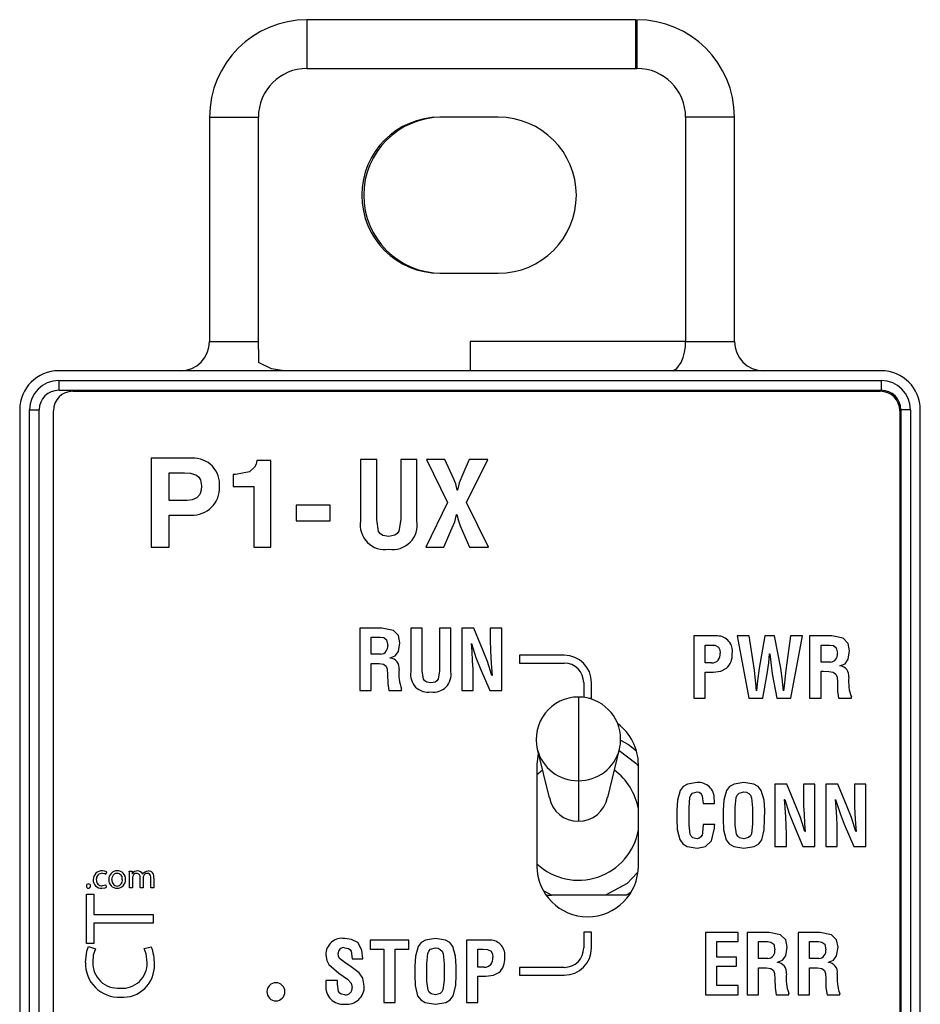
# Model space of a CAD drawing. Header units: millimetres. Extents: x 0 to 1397, y 0 to 1080.
# Tile 5 of 28: x 406 to 464, y 384 to 447. Entities that reach past the tile are written whole.
import ezdxf

# ---------------------------------------------------------------- set-up
doc = ezdxf.new("R2010")
doc.units = ezdxf.units.MM
doc.header["$LTSCALE"] = 5

msp = doc.modelspace()

# ---------------------------------------------------------------- linework, layer by layer
for p, q in [((424.769, 444), (424.769, 447.125)), ((445.831, 447.125), (424.769, 447.125)), ((445.831, 444), (445.831, 447.125)), ((445.894, 447.125), (445.894, 444)), ((424.769, 444), (445.894, 444)), ((418.519, 440.875), (421.644, 440.875)), ((418.519, 440.875), (418.519, 426.5)), ((421.644, 425.998), (421.644, 440.875)), ((437.019, 440.875), (433.269, 440.875)), ((452.144, 440.875), (449.019, 440.875)), ((449.019, 440.875), (449.019, 426.5)), ((452.144, 426.5), (452.144, 440.875)), ((433.269, 430.875), (437.019, 430.875)), ((418.519, 426.5), (421.644, 426.5)), ((421.644, 425.998), (421.644, 425.148)), ((435.206, 426.5), (435.206, 424.625)), ((449.019, 426.5), (435.206, 426.5)), ((449.019, 426.5), (452.144, 426.5)), ((461.554, 424.625), (408.854, 424.625)), ((408.854, 424), (408.854, 423.375)), ((408.854, 424), (461.554, 424)), ((461.554, 424), (461.554, 423.375)), ((408.854, 423.375), (461.554, 423.375)), ((409.761, 423.311), (461.49, 423.311)), ((406.354, 422.125), (406.354, 234.625)), ((406.979, 422.125), (407.604, 422.125)), ((406.979, 234.625), (406.979, 422.125)), ((407.604, 234.625), (407.604, 422.125)), ((408.511, 235.204), (408.511, 422.061)), ((462.74, 422.061), (462.74, 235.204)), ((462.804, 422.125), (462.804, 234.625)), ((463.429, 422.125), (462.804, 422.125)), ((463.429, 422.125), (463.429, 234.625)), ((464.054, 234.625), (464.054, 422.125)), ((417.395, 419.014), (414.774, 419.014)), ((414.774, 419.014), (414.774, 413.319)), ((422.449, 418.872), (421.555, 418.872)), ((422.449, 413.319), (422.449, 418.872)), ((428.19, 418.949), (428.19, 415.006)), ((429.225, 418.949), (428.19, 418.949)), ((429.225, 415.096), (429.225, 418.949)), ((431.798, 418.949), (430.763, 418.949)), ((430.763, 418.949), (430.763, 415.096)), ((431.797, 415.006), (431.798, 418.949)), ((433.602, 418.949), (432.422, 418.949)), ((432.422, 418.949), (433.752, 416.174)), ((434.173, 417.674), (433.602, 418.949)), ((435.15, 418.949), (434.744, 417.996)), ((434.984, 416.174), (436.337, 418.949)), ((436.337, 418.949), (435.15, 418.949)), ((415.936, 418.081), (416.911, 418.081)), ((415.936, 416.306), (415.936, 418.081)), ((420.182, 417.987), (420.024, 417.987)), ((420.024, 417.987), (420.024, 417.205)), ((420.024, 417.205), (421.36, 417.205)), ((421.36, 417.205), (421.36, 413.319)), ((434.397, 416.97), (434.376, 416.969)), ((417.074, 416.306), (415.936, 416.306)), ((424.068, 416.018), (424.068, 415.002)), ((426.254, 416.018), (424.068, 416.018)), ((426.254, 415.002), (426.254, 416.018)), ((433.752, 416.174), (432.37, 413.324)), ((436.382, 413.324), (434.984, 416.174)), ((415.936, 413.319), (415.936, 415.373)), ((415.936, 415.373), (417.346, 415.373)), ((434.345, 415.409), (434.361, 415.409)), ((424.068, 415.002), (426.254, 415.002)), ((434.578, 414.696), (435.18, 413.324)), ((433.519, 413.324), (433.985, 414.359)), ((414.774, 413.319), (415.936, 413.319)), ((421.36, 413.319), (422.449, 413.319)), ((432.37, 413.324), (433.519, 413.324)), ((435.18, 413.324), (436.382, 413.324)), ((428.147, 408.14), (428.147, 404.144)), ((429.564, 408.14), (428.147, 408.14)), ((431.411, 408.14), (431.411, 405.336)), ((432.147, 408.14), (431.411, 408.14)), ((432.147, 405.4), (432.147, 408.14)), ((433.977, 408.14), (433.241, 408.14)), ((433.241, 408.14), (433.241, 405.4)), ((433.976, 405.336), (433.977, 408.14)), ((434.675, 408.14), (434.675, 404.14)), ((435.439, 408.14), (434.675, 408.14)), ((436.05, 406.682), (435.439, 408.14)), ((437.241, 408.14), (436.505, 408.14)), ((436.505, 408.14), (436.505, 407.354)), ((437.241, 404.14), (437.241, 408.14)), ((449.543, 407.636), (449.543, 403.636)), ((451.062, 407.636), (449.543, 407.636)), ((452.313, 407.636), (453.077, 403.636)), ((453.087, 407.636), (452.313, 407.636)), ((453.423, 405.443), (453.087, 407.636)), ((454.102, 407.636), (453.739, 405.556)), ((454.722, 407.636), (454.102, 407.636)), ((455.122, 405.556), (454.722, 407.636)), ((455.736, 407.636), (455.437, 405.443)), ((456.511, 407.636), (455.736, 407.636)), ((455.768, 403.636), (456.511, 407.636)), ((456.962, 407.636), (456.962, 403.64)), ((458.379, 407.636), (456.962, 407.636)), ((428.882, 407.552), (429.45, 407.552)), ((428.882, 406.458), (428.882, 407.552)), ((435.295, 407.15), (435.306, 407.15)), ((450.279, 407.048), (450.623, 407.048)), ((450.279, 405.905), (450.279, 407.048)), ((457.698, 405.954), (457.698, 407.048)), ((457.698, 407.048), (458.265, 407.048)), ((429.482, 406.458), (428.882, 406.458)), ((441.24, 406.39), (438.365, 406.39)), ((438.365, 406.39), (438.365, 405.89)), ((454.401, 406.483), (454.412, 406.483)), ((428.882, 404.144), (428.882, 405.871)), ((428.882, 405.871), (429.018, 405.871)), ((430.091, 406.213), (430.091, 406.223)), ((438.365, 405.89), (441.24, 405.89)), ((450.681, 405.905), (450.279, 405.905)), ((458.297, 405.954), (457.698, 405.954)), ((435.859, 405.563), (436.472, 404.14)), ((450.279, 405.317), (450.784, 405.317)), ((450.279, 403.636), (450.279, 405.317)), ((453.974, 403.636), (454.241, 405.202)), ((454.572, 405.202), (454.871, 403.636)), ((457.698, 403.64), (457.698, 405.367)), ((457.698, 405.367), (457.834, 405.367)), ((458.906, 405.709), (458.907, 405.719)), ((435.411, 404.14), (435.411, 404.891)), ((436.615, 405.094), (436.605, 405.094)), ((442.49, 404.64), (442.49, 403.696)), ((442.99, 403.637), (442.99, 404.64)), ((428.147, 404.144), (428.882, 404.144)), ((430.006, 404.144), (430.823, 404.144)), ((430.823, 404.144), (430.823, 404.228)), ((434.675, 404.14), (435.411, 404.14)), ((436.472, 404.14), (437.241, 404.14)), ((453.568, 404.124), (453.557, 404.124)), ((455.298, 404.124), (455.288, 404.124)), ((442.148, 403.718), (442.148, 398.355)), ((442.807, 403.637), (442.99, 403.637)), ((449.543, 403.636), (450.279, 403.636)), ((453.077, 403.636), (453.974, 403.636)), ((454.871, 403.636), (455.768, 403.636)), ((456.962, 403.64), (457.698, 403.64)), ((458.821, 403.64), (459.638, 403.64)), ((459.638, 403.64), (459.638, 403.724)), ((439.575, 400.126), (439.49, 399.387)), ((439.516, 400.371), (440.27, 397.264)), ((444.031, 397.284), (444.78, 400.371)), ((439.49, 399.387), (439.49, 392.887)), ((445.99, 392.887), (445.99, 399.387)), ((442.148, 398.355), (442.148, 395.764)), ((454.736, 398.136), (454.736, 394.136)), ((455.5, 398.136), (454.736, 398.136)), ((456.111, 396.678), (455.5, 398.136)), ((457.302, 398.136), (456.566, 398.136)), ((456.566, 398.136), (456.566, 397.35)), ((457.302, 394.136), (457.302, 398.136)), ((458.001, 398.136), (458.001, 394.136)), ((458.764, 398.136), (458.001, 398.136)), ((459.375, 396.678), (458.764, 398.136)), ((459.831, 398.136), (459.831, 397.35)), ((460.566, 398.136), (459.831, 398.136)), ((460.566, 394.136), (460.566, 398.136)), ((450.136, 396.902), (450.872, 396.902)), ((455.356, 397.146), (455.367, 397.146)), ((458.62, 397.146), (458.631, 397.146)), ((448.459, 396.46), (448.46, 395.882)), ((449.236, 395.504), (449.236, 396.627)), ((451.426, 396.46), (451.427, 395.882)), ((452.203, 395.504), (452.203, 396.627)), ((453.306, 396.606), (453.307, 395.569)), ((454.082, 395.882), (454.083, 396.459)), ((450.88, 395.553), (450.137, 395.553)), ((455.92, 395.559), (456.533, 394.136)), ((456.676, 395.09), (456.666, 395.09)), ((459.185, 395.559), (459.797, 394.136)), ((459.94, 395.09), (459.93, 395.09)), ((455.472, 394.136), (455.472, 394.887)), ((458.736, 394.136), (458.736, 394.887)), ((454.736, 394.136), (455.472, 394.136)), ((456.533, 394.136), (457.302, 394.136)), ((458.001, 394.136), (458.736, 394.136)), ((459.797, 394.136), (460.566, 394.136)), ((411.881, 392.371), (411.927, 392.519)), ((413.377, 392.551), (413.551, 392.551)), ((413.551, 392.551), (413.559, 392.38)), ((413.386, 391.484), (413.386, 392.263)), ((413.559, 392.38), (413.566, 392.38)), ((413.581, 392.129), (413.581, 391.484)), ((414.072, 391.484), (414.072, 392.125)), ((414.22, 392.363), (414.226, 392.363)), ((414.266, 392.146), (414.266, 391.484)), ((414.758, 391.484), (414.758, 392.089)), ((414.953, 392.113), (414.953, 391.484)), ((410.756, 391.46), (410.76, 391.46)), ((411.924, 391.522), (411.888, 391.668)), ((412.589, 391.46), (412.59, 391.46)), ((412.595, 391.606), (412.594, 391.606)), ((413.581, 391.484), (413.386, 391.484)), ((414.266, 391.484), (414.072, 391.484)), ((414.953, 391.484), (414.758, 391.484)), ((440.416, 391.025), (440.002, 391.248)), ((410.638, 387.923), (410.638, 391.089)), ((410.638, 391.089), (411.108, 391.089)), ((411.108, 391.089), (411.108, 389.781)), ((440.155, 391.025), (440.416, 391.025)), ((443.88, 391.025), (440.416, 391.025)), ((445.257, 391.025), (443.88, 391.025)), ((445.521, 391.204), (445.257, 391.025)), ((411.108, 389.781), (414.913, 389.781)), ((414.913, 389.781), (414.913, 389.223)), ((414.913, 389.223), (411.108, 389.223)), ((411.108, 389.223), (411.108, 387.923)), ((431.286, 388.14), (428.804, 388.14)), ((428.804, 388.14), (428.804, 387.552)), ((431.286, 387.552), (431.286, 388.14)), ((434.972, 388.14), (434.972, 384.14)), ((436.491, 388.14), (434.972, 388.14)), ((442.49, 388.637), (442.49, 387.64)), ((442.99, 388.637), (442.49, 388.637)), ((442.99, 387.64), (442.99, 388.637)), ((450.285, 388.636), (450.285, 384.636)), ((452.377, 388.636), (450.285, 388.636)), ((452.377, 388.048), (452.377, 388.636)), ((452.956, 388.636), (452.956, 384.64)), ((454.373, 388.636), (452.956, 388.636)), ((456.22, 388.636), (456.22, 384.64)), ((457.637, 388.636), (456.22, 388.636)), ((411.108, 387.923), (410.638, 387.923)), ((410.758, 387.726), (411.208, 387.587)), ((414.336, 387.606), (414.78, 387.714)), ((428.804, 387.552), (429.68, 387.552)), ((429.68, 387.552), (429.68, 384.14)), ((430.416, 387.552), (431.286, 387.552)), ((430.416, 384.14), (430.416, 387.552)), ((435.708, 386.409), (435.708, 387.552)), ((435.708, 387.552), (436.051, 387.552)), ((451.021, 388.048), (452.377, 388.048)), ((451.021, 387.053), (451.021, 388.048)), ((453.692, 386.954), (453.692, 388.048)), ((453.692, 388.048), (454.259, 388.048)), ((456.956, 388.048), (457.523, 388.048)), ((456.956, 386.954), (456.956, 388.048)), ((427.651, 386.933), (428.338, 386.933)), ((452.271, 387.053), (451.021, 387.053)), ((452.271, 386.466), (452.271, 387.053)), ((454.291, 386.954), (453.692, 386.954)), ((457.555, 386.954), (456.956, 386.954)), ((431.662, 386.464), (431.663, 385.886)), ((432.439, 385.508), (432.439, 386.631)), ((433.542, 386.61), (433.542, 385.573)), ((434.318, 385.886), (434.318, 386.463)), ((436.11, 386.409), (435.708, 386.409)), ((438.365, 386.39), (438.365, 385.89)), ((441.24, 386.39), (438.365, 386.39)), ((451.021, 385.223), (451.021, 386.466)), ((451.021, 386.466), (452.271, 386.466)), ((453.692, 384.64), (453.692, 386.367)), ((453.692, 386.367), (453.828, 386.367)), ((454.9, 386.709), (454.9, 386.719)), ((456.956, 384.64), (456.956, 386.367)), ((456.956, 386.367), (457.092, 386.367)), ((458.164, 386.709), (458.165, 386.719)), ((426.706, 385.546), (425.971, 385.546)), ((425.971, 385.546), (425.971, 385.249)), ((426.706, 385.309), (426.706, 385.546)), ((435.708, 385.821), (436.213, 385.821)), ((435.708, 384.14), (435.708, 385.821)), ((438.365, 385.89), (441.24, 385.89)), ((452.377, 385.223), (451.021, 385.223)), ((452.377, 384.636), (452.377, 385.223)), ((450.285, 384.636), (452.377, 384.636)), ((452.956, 384.64), (453.692, 384.64)), ((454.815, 384.64), (455.632, 384.64)), ((455.632, 384.64), (455.632, 384.724)), ((456.22, 384.64), (456.956, 384.64)), ((458.079, 384.64), (458.897, 384.64)), ((458.897, 384.64), (458.897, 384.724)), ((429.68, 384.14), (430.416, 384.14)), ((434.972, 384.14), (435.708, 384.14))]:
    msp.add_line(p, q)
at = {"flags": 128}
for points in [[(448.189, 424.625), (448.462, 424.762), (448.727, 425.153), (448.854, 425.474), (448.946, 425.82), (449.001, 426.167), (449.019, 426.5)], [(423.304, 424.625), (422.478, 424.755), (421.644, 425.148)], [(421.555, 418.872), (421.513, 418.65), (421.405, 418.451), (421.067, 418.155), (420.182, 417.987)], [(416.911, 418.081), (417.304, 418.054), (417.676, 417.929), (417.826, 417.802), (417.928, 417.634), (417.993, 417.248)], [(434.744, 417.996), (434.504, 417.435), (434.397, 416.97)], [(417.993, 417.248), (417.974, 416.966), (417.887, 416.696), (417.713, 416.477), (417.406, 416.349), (417.074, 416.306)], [(434.376, 416.969), (434.293, 417.372), (434.173, 417.674)], [(433.985, 414.359), (434.228, 414.934), (434.345, 415.409)], [(434.361, 415.409), (434.462, 415.003), (434.578, 414.696)], [(430.009, 414.01), (429.627, 414.079), (429.461, 414.178), (429.345, 414.333), (429.225, 415.096)], [(430.763, 415.096), (430.651, 414.344), (430.544, 414.186), (430.384, 414.083), (430.009, 414.01)], [(430.709, 407.183), (430.619, 407.65), (430.294, 407.989), (429.564, 408.14)], [(459.525, 406.679), (459.434, 407.146), (459.109, 407.485), (458.379, 407.636)], [(429.45, 407.552), (429.679, 407.521), (429.859, 407.383), (429.93, 407.029)], [(430.091, 406.223), (430.418, 406.353), (430.621, 406.637), (430.709, 407.183)], [(435.374, 406.011), (435.333, 406.649), (435.295, 407.15)], [(435.306, 407.15), (435.588, 406.252), (435.859, 405.563)], [(436.505, 407.354), (436.518, 406.724), (436.542, 406.229)], [(450.623, 407.048), (450.888, 407.032), (451.126, 406.921), (451.211, 406.733), (451.229, 406.524)], [(458.265, 407.048), (458.494, 407.017), (458.674, 406.879), (458.745, 406.525)], [(436.605, 405.094), (436.322, 405.993), (436.05, 406.682)], [(454.241, 405.202), (454.339, 405.918), (454.401, 406.483)], [(454.412, 406.483), (454.49, 405.764), (454.572, 405.202)], [(458.907, 405.719), (459.233, 405.849), (459.436, 406.133), (459.525, 406.679)], [(429.018, 405.871), (429.383, 405.864), (429.666, 405.818)], [(429.666, 405.818), (429.835, 405.695), (429.904, 405.496), (429.926, 405.164)], [(435.411, 404.891), (435.397, 405.518), (435.374, 406.011)], [(436.542, 406.229), (436.58, 405.593), (436.615, 405.094)], [(429.926, 405.164), (429.938, 404.589), (430.006, 404.144)], [(432.705, 404.628), (432.433, 404.677), (432.315, 404.747), (432.232, 404.857), (432.147, 405.4)], [(433.241, 405.4), (433.161, 404.865), (433.085, 404.753), (432.971, 404.679), (432.705, 404.628)], [(450.784, 405.317), (451.278, 405.38), (451.627, 405.558)], [(453.535, 404.414), (453.482, 404.991), (453.423, 405.443)], [(453.739, 405.556), (453.634, 404.755), (453.568, 404.124)], [(455.288, 404.124), (455.208, 404.928), (455.122, 405.556)], [(455.437, 405.443), (455.364, 404.868), (455.324, 404.414)], [(457.834, 405.367), (458.199, 405.36), (458.481, 405.314)], [(458.481, 405.314), (458.65, 405.191), (458.719, 404.992), (458.742, 404.66)], [(458.742, 404.66), (458.753, 404.085), (458.821, 403.64)], [(453.557, 404.124), (453.547, 404.287), (453.535, 404.414)], [(455.324, 404.414), (455.31, 404.252), (455.298, 404.124)], [(444.856, 400.959), (445.349, 400.665), (445.867, 400.275)], [(444.761, 400.292), (445.831, 399.475), (445.99, 399.279)], [(439.844, 399.021), (439.545, 398.778), (439.49, 398.729)], [(449.767, 398.235), (449.136, 398.133), (448.859, 397.973), (448.67, 397.717), (448.498, 397.101), (448.459, 396.46)], [(452.755, 398.235), (452.119, 398.135), (451.838, 397.979), (451.643, 397.724), (451.467, 397.105), (451.426, 396.46)], [(454.083, 396.459), (454.043, 397.104), (453.866, 397.724), (453.672, 397.978), (453.39, 398.134), (452.755, 398.235)], [(449.236, 396.627), (449.288, 397.276), (449.347, 397.428), (449.457, 397.547), (449.764, 397.647)], [(449.764, 397.647), (449.877, 397.623), (449.976, 397.565), (450.043, 397.471), (450.078, 397.361), (450.136, 396.902)], [(452.203, 396.627), (452.26, 397.284), (452.325, 397.435), (452.442, 397.551), (452.755, 397.647)], [(452.755, 397.647), (452.918, 397.616), (453.066, 397.542), (453.177, 397.419), (453.239, 397.265), (453.306, 396.606)], [(450.872, 396.902), (450.869, 397.075), (450.856, 397.21)], [(455.435, 396.007), (455.394, 396.645), (455.356, 397.146)], [(455.367, 397.146), (455.649, 396.248), (455.92, 395.559)], [(456.566, 397.35), (456.579, 396.72), (456.603, 396.225)], [(458.699, 396.007), (458.658, 396.645), (458.62, 397.146)], [(458.631, 397.146), (458.914, 396.248), (459.185, 395.559)], [(459.831, 397.35), (459.843, 396.72), (459.867, 396.225)], [(456.666, 395.09), (456.383, 395.989), (456.111, 396.678)], [(459.93, 395.09), (459.647, 395.989), (459.375, 396.678)], [(448.46, 395.882), (448.48, 395.22), (448.642, 394.579), (448.832, 394.311), (449.116, 394.144), (449.767, 394.037)], [(451.427, 395.882), (451.449, 395.216), (451.615, 394.572), (451.811, 394.306), (452.099, 394.142), (452.755, 394.037)], [(452.755, 394.037), (453.41, 394.142), (453.699, 394.306), (453.895, 394.572), (454.06, 395.216), (454.082, 395.882)], [(455.472, 394.887), (455.458, 395.514), (455.435, 396.007)], [(456.603, 396.225), (456.641, 395.589), (456.676, 395.09)], [(458.736, 394.887), (458.722, 395.514), (458.699, 396.007)], [(459.867, 396.225), (459.906, 395.589), (459.94, 395.09)], [(449.764, 394.624), (449.487, 394.703), (449.38, 394.801), (449.314, 394.93), (449.236, 395.504)], [(450.137, 395.553), (450.097, 395.003), (450.068, 394.869), (450.003, 394.748), (449.896, 394.662), (449.764, 394.624)], [(449.767, 394.037), (450.291, 394.14), (450.671, 394.506), (450.864, 395.321)], [(450.864, 395.321), (450.873, 395.451), (450.88, 395.553)], [(452.755, 394.624), (452.472, 394.7), (452.359, 394.794), (452.287, 394.923), (452.203, 395.504)], [(453.307, 395.569), (453.236, 394.951), (453.168, 394.811), (453.053, 394.706), (452.755, 394.624)], [(411.927, 392.519), (411.795, 392.562), (411.651, 392.577)], [(413.386, 392.263), (413.382, 392.433), (413.377, 392.551)], [(414.226, 392.363), (414.291, 392.45), (414.351, 392.502)], [(414.351, 392.502), (414.47, 392.562), (414.59, 392.577)], [(411.651, 392.421), (411.803, 392.402), (411.881, 392.371)], [(412.265, 392.016), (412.29, 392.184), (412.366, 392.327), (412.428, 392.382), (412.506, 392.418), (412.6, 392.431)], [(413.596, 392.224), (413.583, 392.172), (413.581, 392.129)], [(414.282, 392.243), (414.27, 392.19), (414.266, 392.146)], [(414.758, 392.089), (414.749, 392.195), (414.724, 392.283), (414.683, 392.349), (414.613, 392.4), (414.52, 392.417)], [(445.916, 392.449), (445.265, 391.774), (443.88, 391.025)], [(411.608, 391.46), (411.82, 391.487), (411.924, 391.522)], [(411.888, 391.668), (411.773, 391.63), (411.644, 391.617)], [(428.338, 386.933), (428.279, 387.495), (428.019, 387.989), (427.618, 388.177), (427.176, 388.239)], [(432.991, 388.239), (432.355, 388.139), (432.074, 387.983), (431.879, 387.728), (431.702, 387.109), (431.662, 386.464)], [(434.318, 386.463), (434.278, 387.108), (434.102, 387.728), (433.907, 387.982), (433.626, 388.138), (432.991, 388.239)], [(455.518, 387.679), (455.428, 388.146), (455.103, 388.485), (454.373, 388.636)], [(458.783, 387.679), (458.692, 388.146), (458.367, 388.485), (457.637, 388.636)], [(410.568, 386.712), (410.649, 387.421), (410.758, 387.726)], [(411.208, 387.587), (411.071, 387.164), (411.032, 386.732)], [(414.513, 386.7), (414.453, 387.254), (414.336, 387.606)], [(427.163, 387.651), (427.409, 387.603), (427.513, 387.533), (427.582, 387.428), (427.651, 386.933)], [(432.439, 386.631), (432.496, 387.288), (432.561, 387.439), (432.677, 387.555), (432.991, 387.651)], [(432.991, 387.651), (433.154, 387.62), (433.302, 387.546), (433.413, 387.423), (433.475, 387.269), (433.542, 386.61)], [(436.051, 387.552), (436.317, 387.536), (436.555, 387.425), (436.64, 387.237), (436.658, 387.028)], [(454.259, 388.048), (454.488, 388.017), (454.668, 387.879), (454.739, 387.525)], [(454.9, 386.719), (455.227, 386.849), (455.43, 387.133), (455.518, 387.679)], [(457.523, 388.048), (457.752, 388.017), (457.933, 387.879), (458.003, 387.525)], [(458.165, 386.719), (458.491, 386.849), (458.694, 387.133), (458.783, 387.679)], [(425.974, 387.193), (426.038, 386.83), (426.169, 386.572)], [(427.179, 386.696), (426.848, 386.959), (426.774, 387.108), (426.751, 387.273)], [(426.169, 386.572), (426.807, 386.018), (427.356, 385.638)], [(428.093, 386.032), (427.594, 386.421), (427.179, 386.696)], [(453.828, 386.367), (454.192, 386.36), (454.475, 386.314)], [(454.475, 386.314), (454.644, 386.191), (454.713, 385.992), (454.736, 385.66)], [(457.092, 386.367), (457.457, 386.36), (457.739, 386.314)], [(457.739, 386.314), (457.908, 386.191), (457.977, 385.992), (458, 385.66)], [(427.356, 385.638), (427.596, 385.377), (427.656, 385.103)], [(428.432, 385.184), (428.336, 385.699), (428.093, 386.032)], [(431.663, 385.886), (431.684, 385.22), (431.85, 384.576), (432.046, 384.31), (432.335, 384.146), (432.991, 384.041)], [(432.991, 384.041), (433.646, 384.146), (433.935, 384.31), (434.13, 384.576), (434.296, 385.22), (434.318, 385.886)], [(433.542, 385.573), (433.471, 384.955), (433.404, 384.815), (433.289, 384.71), (432.991, 384.628)], [(436.213, 385.821), (436.707, 385.884), (437.056, 386.062)], [(454.736, 385.66), (454.747, 385.085), (454.815, 384.64)], [(458, 385.66), (458.011, 385.085), (458.079, 384.64)], [(427.19, 384.628), (426.956, 384.677), (426.858, 384.745), (426.787, 384.841), (426.706, 385.309)], [(432.991, 384.628), (432.707, 384.704), (432.595, 384.798), (432.523, 384.927), (432.439, 385.508)]]:
    msp.add_lwpolyline(points, dxfattribs=at)
for centre, radius, start, end in [((424.769, 440.875), 6.25, 90, 180), ((445.894, 440.875), 6.25, 0, 90), ((424.769, 440.875), 3.125, 90, 180), ((445.894, 440.875), 3.125, 0, 90), ((433.269, 435.875), 5, 90, 270), ((433.394, 435.875), 5, 90, 270), ((437.019, 435.875), 5, 0, 90), ((437.019, 435.875), 5, 270, 0), ((416.644, 426.5), 1.875, 270, 360), ((454.019, 426.5), 1.875, 180, 270), ((408.854, 422.125), 2.5, 90, 180), ((461.554, 422.125), 2.5, 0, 90), ((408.854, 422.125), 1.875, 90, 180), ((461.554, 422.125), 1.875, 0, 90), ((408.854, 422.125), 1.25, 90, 180), ((409.761, 422.061), 1.25, 90, 180), ((461.49, 422.061), 1.25, 0, 90), ((461.554, 422.125), 1.25, 0, 90), ((417.498, 417.352), 1.665, 354.39846, 93.55418), ((417.415, 417.113), 1.741, 267.7227, 2.5379), ((429.749, 414.744), 1.58, 170.48504, 279.21504), ((430.245, 414.74), 1.574, 261.10241, 9.72396), ((451.049, 406.666), 0.969, 350.33064, 89.19582), ((429.444, 406.949), 0.492, 274.44794, 9.39529), ((441.24, 404.64), 1.75, 0, 90), ((450.717, 406.425), 0.521, 266.1043, 11.02002), ((450.859, 406.412), 1.149, 311.97074, 4.55563), ((458.259, 406.445), 0.492, 274.44794, 9.39529), ((430.036, 405.582), 0.634, 351.49283, 84.97254), ((441.24, 404.64), 1.25, 0, 90), ((433.269, 405.181), 2.625, 173.27227, 201.28808), ((432.519, 405.15), 1.124, 170.48504, 279.21504), ((432.872, 405.147), 1.12, 261.10241, 9.72396), ((458.851, 405.078), 0.634, 351.49283, 84.97254), ((462.084, 404.677), 2.625, 173.27227, 201.28808), ((442.148, 401.009), 2.708, 90, 193.64311), ((442.148, 401.009), 2.708, 0, 90), ((442.74, 399.387), 3.25, 0, 53.63486), ((442.148, 401.009), 2.708, 346.35689, 0), ((442.107, 401.028), 2.673, 194.24131, 270.87937), ((442.183, 401.036), 2.681, 269.24766, 345.63166), ((442.148, 395.875), 3.9, 9.86859, 53.78154), ((449.842, 397.223), 1.015, 359.26967, 94.20681), ((442.114, 397.62), 1.857, 190.28936, 271.03846), ((442.176, 397.627), 1.864, 269.12599, 349.9755), ((442.148, 395.875), 3.9, 227.04191, 350.13141), ((411.621, 392.02), 0.558, 86.85901, 181.31918), ((412.596, 392.043), 0.534, 88.86445, 183.60166), ((412.618, 392.06), 0.517, 356.60025, 91.30023), ((413.902, 392.191), 0.386, 88.35154, 150.63185), ((413.916, 392.253), 0.324, 19.85878, 90.4004), ((414.559, 392.179), 0.399, 350.49887, 85.54352), ((442.74, 392.887), 3.25, 180, 0), ((411.583, 391.981), 0.521, 177.11688, 272.71366), ((411.64, 392.043), 0.378, 88.36104, 184.20366), ((411.637, 391.991), 0.375, 176.26362, 271.07856), ((412.582, 391.98), 0.52, 176.76755, 270.72003), ((412.633, 391.973), 0.37, 173.42753, 263.94708), ((412.601, 391.995), 0.534, 268.82363, 3.73572), ((412.562, 391.973), 0.369, 275.04321, 7.87534), ((412.563, 392.066), 0.367, 353.29821, 84.22029), ((413.857, 392.145), 0.272, 92.84465, 163.18478), ((413.83, 392.171), 0.247, 349.21197, 86.94013), ((414.527, 392.158), 0.259, 91.48667, 160.7712), ((410.755, 391.591), 0.131, 176.53903, 270.58651), ((410.76, 391.604), 0.135, 89.19671, 182.00665), ((410.763, 391.592), 0.132, 268.7771, 2.8482), ((410.764, 391.608), 0.131, 356.14184, 90.87186), ((426.996, 387.232), 1.022, 79.84629, 182.20654), ((436.478, 387.17), 0.969, 350.33064, 89.19582), ((412.395, 386.703), 2.59, 357.41067, 22.99411), ((427.109, 387.297), 0.359, 81.34964, 183.71991), ((441.24, 387.64), 1.25, 270, 0), ((441.24, 387.64), 1.75, 270, 0), ((454.253, 387.445), 0.492, 274.44794, 9.39529), ((457.517, 387.445), 0.492, 274.44794, 9.39529), ((436.146, 386.929), 0.521, 266.1043, 11.02002), ((436.288, 386.916), 1.149, 311.97074, 4.55563), ((412.717, 386.628), 2.15, 177.75567, 272.57495), ((412.649, 386.676), 1.619, 178.0213, 275.11756), ((412.937, 386.635), 1.578, 264.80297, 2.36288), ((412.964, 386.495), 2.021, 265.71307, 2.5819), ((454.845, 386.078), 0.634, 351.49283, 84.97254), ((458.109, 386.078), 0.634, 351.49283, 84.97254), ((458.078, 385.677), 2.625, 173.27227, 201.28808), ((461.342, 385.677), 2.625, 173.27227, 201.28808), ((422.774, 384.826), 0.585, 90.56503, 269.43497), ((422.757, 384.826), 0.585, 271.14327, 88.85673), ((427.06, 385.13), 1.096, 173.76487, 276.47963), ((427.319, 385.146), 1.113, 263.01356, 1.99127), ((427.231, 385.054), 0.428, 264.4988, 6.63014)]:
    msp.add_arc(centre, radius, start, end)

doc.saveas('drawing.dxf')
